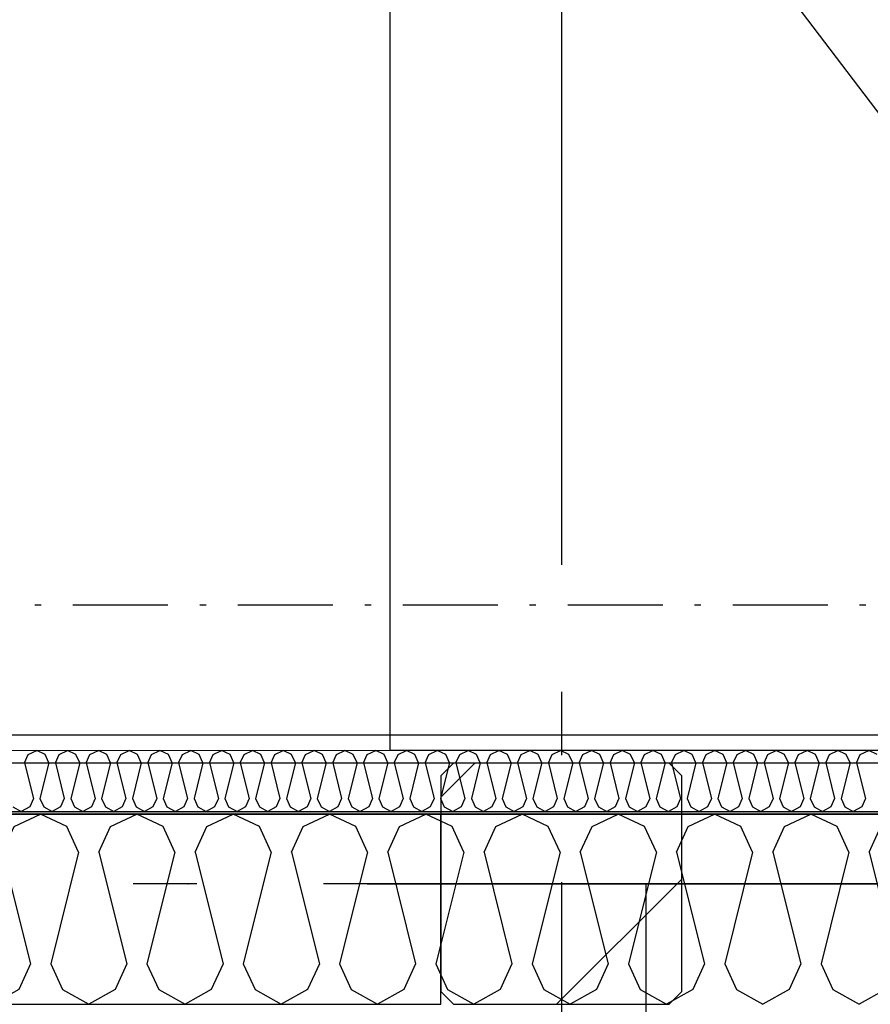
# Model space of a CAD drawing. Header units: millimetres. Extents: x -117798 to 93698, y -182207 to 252400.
# Tile 52 of 222: x -65500 to -64830, y -39112 to -38336. Entities that reach past the tile are written whole.
import ezdxf
from ezdxf.enums import TextEntityAlignment as Align

# ---------------------------------------------------------------- set-up
doc = ezdxf.new("R2010")
doc.units = ezdxf.units.MM
doc.header["$LTSCALE"] = 0.5
doc.header["$MEASUREMENT"] = 0
for name, pattern in [('Akselinje', [1500, 1000, -200, 100, -200]), ('Over snittplan', [260, 150, -50, 10, -50]), ('PLINE', [0]), ('Prikk & stiplet', [1340.555525, 705.555534, -352.777767, 0, -282.222223])]:
    doc.linetypes.add(name, pattern=pattern)
for name, color, linetype in [('222- Søyler', 7, 'Continuous'), ('222- Søyler  (Skravur)', 7, 'Continuous'), ('223- Bjelker', 7, 'Continuous'), ('223- Bjelker(Nye konstruksjoner)', 7, 'Continuous'), ('232- Ikke-bærende yttervegger', 7, 'Continuous'), ('232- Ikke-bærende yttervegger (Skravur)', 7, 'Continuous'), ('232- Ikke-bærende yttervegger (Skravur)(Nye konstruksjoner)', 7, 'Continuous'), ('232- Ikke-bærende yttervegger(Nye konstruksjoner)', 7, 'Continuous'), ('25-- Dekker(Nye konstruksjoner)', 7, 'Continuous'), ('256- Faste himlinger og overflatebehandling(Nye konstruksjoner)', 7, 'Continuous'), ('261- Primærkonstruksjon (tak)', 7, 'Continuous'), ('82-- Modullinjer', 7, 'Continuous'), ('862- M___Nettoareal(Nye konstruksjoner)', 7, 'Continuous'), ('862- M___Nettoareal(Polylinje)(Nye konstruksjoner)', 7, 'Continuous'), ('862- M___Nettoareal(Tekst)(Nye konstruksjoner)', 7, 'Continuous')]:
    doc.layers.add(name, color=color, linetype=linetype)
doc.layers.add('236- Innvendig kledning og overflate(Nye konstruksjoner)', color=7, linetype='Continuous', lineweight=0)
doc.styles.add('GENERATED_STYLE_1', font='arial.ttf')
doc.styles.add('GENERATED_STYLE_4', font='arial.ttf')

# ---------------------------------------------------------------- blocks, each defined once
blk = doc.blocks.new('Åpent ned_A-218_37', base_point=(-65895.92, -34228.21))
at = {"layer": '862- M___Nettoareal(Polylinje)(Nye konstruksjoner)', "linetype": 'PLINE', "flags": 128}
blk.add_lwpolyline([(-67075.66, -28334.43), (-67075.66, -38899.43), (-64450.66, -38899.43), (-64450.66, -28334.43)], close=True, dxfattribs=at)
at = {"layer": '862- M___Nettoareal(Tekst)(Nye konstruksjoner)', "style": 'GENERATED_STYLE_1'}
for tag, height, p in [('DUMMY_862', 150, (-66013.78, -33759.23)), ('ROOM_NAME', 150, (-66013.78, -34702.69)), ('DUMMY_861', 100, (-66170.92, -34331.24)), ('ROOM_NUMBER', 100, (-66170.92, -34720.05)), ('DUMMY_863', 100, (-65778.07, -34697.2))]:
    blk.add_attdef(tag, text='', height=height, rotation=90, dxfattribs=at).set_placement(p, align=Align.TOP_LEFT)
blk = doc.blocks.new('*X78')
at = {"layer": '232- Ikke-bærende yttervegger (Skravur)', "linetype": 'PLINE'}
for p, q in [((-65159.32, -38971.73), (-65168.16, -38967.55)), ((-65124.88, -38971.73), (-65104.16, -38961.93)), ((-65083.44, -38971.73), (-65104.16, -38961.93)), ((-65049, -38971.73), (-65028.28, -38961.93)), ((-65007.56, -38971.73), (-65028.28, -38961.93)), ((-64973.13, -38971.73), (-64952.4, -38961.93)), ((-64931.68, -38971.73), (-64952.4, -38961.93)), ((-64897.25, -38971.73), (-64876.52, -38961.93)), ((-64855.8, -38971.73), (-64876.52, -38961.93)), ((-64821.37, -38971.73), (-64800.65, -38961.93)), ((-64779.92, -38971.73), (-64800.65, -38961.93)), ((-64745.49, -38971.73), (-64724.77, -38961.93)), ((-64704.05, -38971.73), (-64724.77, -38961.93)), ((-64669.61, -38971.73), (-64648.89, -38961.93)), ((-64628.17, -38971.73), (-64648.89, -38961.93)), ((-64593.73, -38971.73), (-64573.01, -38961.93)), ((-64552.29, -38971.73), (-64573.01, -38961.93)), ((-64517.85, -38971.73), (-64497.13, -38961.93)), ((-64476.41, -38971.73), (-64497.13, -38961.93)), ((-64441.97, -38971.73), (-64421.25, -38961.93)), ((-64400.53, -38971.73), (-64421.25, -38961.93)), ((-65150.07, -38992.05), (-65159.32, -38971.73)), ((-65134.13, -38992.05), (-65124.88, -38971.73)), ((-65074.19, -38992.05), (-65083.44, -38971.73)), ((-65058.25, -38992.05), (-65049, -38971.73)), ((-64998.31, -38992.05), (-65007.56, -38971.73)), ((-64982.37, -38992.05), (-64973.13, -38971.73)), ((-64922.44, -38992.05), (-64931.68, -38971.73)), ((-64906.49, -38992.05), (-64897.25, -38971.73)), ((-64846.56, -38992.05), (-64855.8, -38971.73)), ((-64830.61, -38992.05), (-64821.37, -38971.73)), ((-64770.68, -38992.05), (-64779.92, -38971.73)), ((-64754.74, -38992.05), (-64745.49, -38971.73)), ((-64694.8, -38992.05), (-64704.05, -38971.73)), ((-64678.86, -38992.05), (-64669.61, -38971.73)), ((-64618.92, -38992.05), (-64628.17, -38971.73)), ((-64602.98, -38992.05), (-64593.73, -38971.73)), ((-64543.04, -38992.05), (-64552.29, -38971.73)), ((-64527.1, -38992.05), (-64517.85, -38971.73)), ((-64467.16, -38992.05), (-64476.41, -38971.73)), ((-64451.22, -38992.05), (-64441.97, -38971.73)), ((-64391.28, -38992.05), (-64400.53, -38971.73)), ((-65150.07, -38992.05), (-65168.16, -39064.4)), ((-65134.13, -38992.05), (-65112.13, -39080.04)), ((-65074.19, -38992.05), (-65096.19, -39080.04)), ((-65058.25, -38992.05), (-65036.25, -39080.04)), ((-64998.31, -38992.05), (-65020.31, -39080.04)), ((-64982.37, -38992.05), (-64960.37, -39080.04)), ((-64922.44, -38992.05), (-64944.43, -39080.04)), ((-64906.49, -38992.05), (-64884.5, -39080.04)), ((-64846.56, -38992.05), (-64868.55, -39080.04)), ((-64830.61, -38992.05), (-64808.62, -39080.04)), ((-64770.68, -38992.05), (-64792.67, -39080.04)), ((-64754.74, -38992.05), (-64732.74, -39080.04)), ((-64694.8, -38992.05), (-64716.8, -39080.04)), ((-64678.86, -38992.05), (-64656.86, -39080.04)), ((-64618.92, -38992.05), (-64640.92, -39080.04)), ((-64602.98, -38992.05), (-64580.98, -39080.04)), ((-64543.04, -38992.05), (-64565.04, -39080.04)), ((-64527.1, -38992.05), (-64505.1, -39080.04)), ((-64467.16, -38992.05), (-64489.16, -39080.04)), ((-64451.22, -38992.05), (-64429.22, -39080.04)), ((-64391.28, -38992.05), (-64413.28, -39080.04)), ((-65112.13, -39080.04), (-65121.38, -39100.36)), ((-65096.19, -39080.04), (-65086.94, -39100.36)), ((-65036.25, -39080.04), (-65045.5, -39100.36)), ((-65020.31, -39080.04), (-65011.06, -39100.36)), ((-64960.37, -39080.04), (-64969.62, -39100.36)), ((-64944.43, -39080.04), (-64935.19, -39100.36)), ((-64884.5, -39080.04), (-64893.74, -39100.36)), ((-64868.55, -39080.04), (-64859.31, -39100.36)), ((-64808.62, -39080.04), (-64817.86, -39100.36)), ((-64792.67, -39080.04), (-64783.43, -39100.36)), ((-64732.74, -39080.04), (-64741.98, -39100.36)), ((-64716.8, -39080.04), (-64707.55, -39100.36)), ((-64656.86, -39080.04), (-64666.11, -39100.36)), ((-64640.92, -39080.04), (-64631.67, -39100.36)), ((-64580.98, -39080.04), (-64590.23, -39100.36)), ((-64565.04, -39080.04), (-64555.79, -39100.36)), ((-64505.1, -39080.04), (-64514.35, -39100.36)), ((-64489.16, -39080.04), (-64479.91, -39100.36)), ((-64429.22, -39080.04), (-64438.47, -39100.36)), ((-64413.28, -39080.04), (-64404.03, -39100.36)), ((-65168.16, -39088.64), (-65162.82, -39100.36)), ((-65162.82, -39100.36), (-65142.1, -39111.93)), ((-65121.38, -39100.36), (-65142.1, -39111.93)), ((-65086.94, -39100.36), (-65066.22, -39111.93)), ((-65045.5, -39100.36), (-65066.22, -39111.93)), ((-65011.06, -39100.36), (-64990.34, -39111.93)), ((-64969.62, -39100.36), (-64990.34, -39111.93)), ((-64935.19, -39100.36), (-64914.46, -39111.93)), ((-64893.74, -39100.36), (-64914.46, -39111.93)), ((-64859.31, -39100.36), (-64838.59, -39111.93)), ((-64817.86, -39100.36), (-64838.59, -39111.93)), ((-64783.43, -39100.36), (-64762.71, -39111.93)), ((-64741.98, -39100.36), (-64762.71, -39111.93)), ((-64707.55, -39100.36), (-64686.83, -39111.93)), ((-64666.11, -39100.36), (-64686.83, -39111.93)), ((-64631.67, -39100.36), (-64610.95, -39111.93)), ((-64590.23, -39100.36), (-64610.95, -39111.93)), ((-64555.79, -39100.36), (-64535.07, -39111.93)), ((-64514.35, -39100.36), (-64535.07, -39111.93)), ((-64479.91, -39100.36), (-64459.19, -39111.93)), ((-64438.47, -39100.36), (-64459.19, -39111.93)), ((-64404.03, -39100.36), (-64388.16, -39109.22))]:
    blk.add_line(p, q, dxfattribs=at)
blk = doc.blocks.new('*X372')
at = {"layer": '232- Ikke-bærende yttervegger (Skravur)(Nye konstruksjoner)', "linetype": 'PLINE'}
for p, q in [((-65493.22, -38915.07), (-65486.59, -38911.93)), ((-65479.96, -38915.07), (-65486.59, -38911.93)), ((-65468.94, -38915.07), (-65462.31, -38911.93)), ((-65455.68, -38915.07), (-65462.31, -38911.93)), ((-65444.66, -38915.07), (-65438.03, -38911.93)), ((-65431.4, -38915.07), (-65438.03, -38911.93)), ((-65420.38, -38915.07), (-65413.75, -38911.93)), ((-65407.12, -38915.07), (-65413.75, -38911.93)), ((-65396.1, -38915.07), (-65389.47, -38911.93)), ((-65382.84, -38915.07), (-65389.47, -38911.93)), ((-65371.82, -38915.07), (-65365.19, -38911.93)), ((-65358.55, -38915.07), (-65365.19, -38911.93)), ((-65347.54, -38915.07), (-65340.9, -38911.93)), ((-65334.27, -38915.07), (-65340.9, -38911.93)), ((-65323.25, -38915.07), (-65316.62, -38911.93)), ((-65309.99, -38915.07), (-65316.62, -38911.93)), ((-65298.97, -38915.07), (-65292.34, -38911.93)), ((-65285.71, -38915.07), (-65292.34, -38911.93)), ((-65274.69, -38915.07), (-65268.06, -38911.93)), ((-65261.43, -38915.07), (-65268.06, -38911.93)), ((-65250.41, -38915.07), (-65243.78, -38911.93)), ((-65237.15, -38915.07), (-65243.78, -38911.93)), ((-65226.13, -38915.07), (-65219.5, -38911.93)), ((-65212.87, -38915.07), (-65219.5, -38911.93)), ((-65201.85, -38915.07), (-65195.22, -38911.93)), ((-65188.59, -38915.07), (-65195.22, -38911.93)), ((-65177.57, -38915.07), (-65170.94, -38911.93)), ((-65164.3, -38915.07), (-65170.94, -38911.93)), ((-65153.28, -38915.07), (-65146.65, -38911.93)), ((-65140.02, -38915.07), (-65146.65, -38911.93)), ((-65129, -38915.07), (-65122.37, -38911.93)), ((-65115.74, -38915.07), (-65122.37, -38911.93)), ((-65104.72, -38915.07), (-65098.09, -38911.93)), ((-65091.46, -38915.07), (-65098.09, -38911.93)), ((-65080.44, -38915.07), (-65073.81, -38911.93)), ((-65067.18, -38915.07), (-65073.81, -38911.93)), ((-65056.16, -38915.07), (-65049.53, -38911.93)), ((-65042.9, -38915.07), (-65049.53, -38911.93)), ((-65031.88, -38915.07), (-65025.25, -38911.93)), ((-65018.62, -38915.07), (-65025.25, -38911.93)), ((-65007.6, -38915.07), (-65000.97, -38911.93)), ((-64994.34, -38915.07), (-65000.97, -38911.93)), ((-64983.32, -38915.07), (-64976.69, -38911.93)), ((-64970.05, -38915.07), (-64976.69, -38911.93)), ((-64959.03, -38915.07), (-64952.4, -38911.93)), ((-64945.77, -38915.07), (-64952.4, -38911.93)), ((-64934.75, -38915.07), (-64928.12, -38911.93)), ((-64921.49, -38915.07), (-64928.12, -38911.93)), ((-64910.47, -38915.07), (-64903.84, -38911.93)), ((-64897.21, -38915.07), (-64903.84, -38911.93)), ((-64886.19, -38915.07), (-64879.56, -38911.93)), ((-64872.93, -38915.07), (-64879.56, -38911.93)), ((-64861.91, -38915.07), (-64855.28, -38911.93)), ((-64848.65, -38915.07), (-64855.28, -38911.93)), ((-64837.63, -38915.07), (-64831, -38911.93)), ((-64824.37, -38915.07), (-64831, -38911.93)), ((-65496.18, -38921.57), (-65493.22, -38915.07)), ((-65496.18, -38921.57), (-65489.14, -38949.72)), ((-65477, -38921.57), (-65484.04, -38949.72)), ((-65477, -38921.57), (-65479.96, -38915.07)), ((-65471.9, -38921.57), (-65468.94, -38915.07)), ((-65471.9, -38921.57), (-65464.86, -38949.72)), ((-65452.72, -38921.57), (-65459.76, -38949.72)), ((-65452.72, -38921.57), (-65455.68, -38915.07)), ((-65447.62, -38921.57), (-65444.66, -38915.07)), ((-65447.62, -38921.57), (-65440.58, -38949.72)), ((-65428.44, -38921.57), (-65435.48, -38949.72)), ((-65428.44, -38921.57), (-65431.4, -38915.07)), ((-65423.34, -38921.57), (-65420.38, -38915.07)), ((-65423.34, -38921.57), (-65416.3, -38949.72)), ((-65404.16, -38921.57), (-65411.2, -38949.72)), ((-65404.16, -38921.57), (-65407.12, -38915.07)), ((-65399.06, -38921.57), (-65396.1, -38915.07)), ((-65399.06, -38921.57), (-65392.02, -38949.72)), ((-65379.88, -38921.57), (-65386.92, -38949.72)), ((-65379.88, -38921.57), (-65382.84, -38915.07)), ((-65374.78, -38921.57), (-65371.82, -38915.07)), ((-65374.78, -38921.57), (-65367.74, -38949.72)), ((-65355.6, -38921.57), (-65362.63, -38949.72)), ((-65355.6, -38921.57), (-65358.55, -38915.07)), ((-65350.49, -38921.57), (-65347.54, -38915.07)), ((-65350.49, -38921.57), (-65343.45, -38949.72)), ((-65331.31, -38921.57), (-65338.35, -38949.72)), ((-65331.31, -38921.57), (-65334.27, -38915.07)), ((-65326.21, -38921.57), (-65323.25, -38915.07)), ((-65326.21, -38921.57), (-65319.17, -38949.72)), ((-65307.03, -38921.57), (-65314.07, -38949.72)), ((-65307.03, -38921.57), (-65309.99, -38915.07)), ((-65301.93, -38921.57), (-65298.97, -38915.07)), ((-65301.93, -38921.57), (-65294.89, -38949.72)), ((-65282.75, -38921.57), (-65289.79, -38949.72)), ((-65282.75, -38921.57), (-65285.71, -38915.07)), ((-65277.65, -38921.57), (-65274.69, -38915.07)), ((-65277.65, -38921.57), (-65270.61, -38949.72)), ((-65258.47, -38921.57), (-65265.51, -38949.72)), ((-65258.47, -38921.57), (-65261.43, -38915.07)), ((-65253.37, -38921.57), (-65250.41, -38915.07)), ((-65253.37, -38921.57), (-65246.33, -38949.72)), ((-65234.19, -38921.57), (-65241.23, -38949.72)), ((-65234.19, -38921.57), (-65237.15, -38915.07)), ((-65229.09, -38921.57), (-65226.13, -38915.07)), ((-65229.09, -38921.57), (-65222.05, -38949.72)), ((-65209.91, -38921.57), (-65216.95, -38949.72)), ((-65209.91, -38921.57), (-65212.87, -38915.07)), ((-65204.81, -38921.57), (-65201.85, -38915.07)), ((-65204.81, -38921.57), (-65197.77, -38949.72)), ((-65185.63, -38921.57), (-65192.67, -38949.72)), ((-65185.63, -38921.57), (-65188.59, -38915.07)), ((-65180.53, -38921.57), (-65177.57, -38915.07)), ((-65180.53, -38921.57), (-65173.49, -38949.72)), ((-65161.35, -38921.57), (-65168.38, -38949.72)), ((-65161.35, -38921.57), (-65164.3, -38915.07)), ((-65156.24, -38921.57), (-65153.28, -38915.07)), ((-65156.24, -38921.57), (-65149.2, -38949.72)), ((-65137.06, -38921.57), (-65144.1, -38949.72)), ((-65137.06, -38921.57), (-65140.02, -38915.07)), ((-65131.96, -38921.57), (-65129, -38915.07)), ((-65131.96, -38921.57), (-65124.92, -38949.72)), ((-65112.78, -38921.57), (-65119.82, -38949.72)), ((-65112.78, -38921.57), (-65115.74, -38915.07)), ((-65107.68, -38921.57), (-65104.72, -38915.07)), ((-65107.68, -38921.57), (-65100.64, -38949.72)), ((-65088.5, -38921.57), (-65095.54, -38949.72)), ((-65088.5, -38921.57), (-65091.46, -38915.07)), ((-65083.4, -38921.57), (-65080.44, -38915.07)), ((-65083.4, -38921.57), (-65076.36, -38949.72)), ((-65064.22, -38921.57), (-65071.26, -38949.72)), ((-65064.22, -38921.57), (-65067.18, -38915.07)), ((-65059.12, -38921.57), (-65056.16, -38915.07)), ((-65059.12, -38921.57), (-65052.08, -38949.72)), ((-65039.94, -38921.57), (-65046.98, -38949.72)), ((-65039.94, -38921.57), (-65042.9, -38915.07)), ((-65034.84, -38921.57), (-65031.88, -38915.07)), ((-65034.84, -38921.57), (-65027.8, -38949.72)), ((-65015.66, -38921.57), (-65022.7, -38949.72)), ((-65015.66, -38921.57), (-65018.62, -38915.07)), ((-65010.56, -38921.57), (-65007.6, -38915.07)), ((-65010.56, -38921.57), (-65003.52, -38949.72)), ((-64991.38, -38921.57), (-64998.42, -38949.72)), ((-64991.38, -38921.57), (-64994.34, -38915.07)), ((-64986.27, -38921.57), (-64983.32, -38915.07)), ((-64986.27, -38921.57), (-64979.24, -38949.72)), ((-64967.1, -38921.57), (-64974.13, -38949.72)), ((-64967.1, -38921.57), (-64970.05, -38915.07)), ((-64961.99, -38921.57), (-64959.03, -38915.07)), ((-64961.99, -38921.57), (-64954.95, -38949.72)), ((-64942.81, -38921.57), (-64949.85, -38949.72)), ((-64942.81, -38921.57), (-64945.77, -38915.07)), ((-64937.71, -38921.57), (-64934.75, -38915.07)), ((-64937.71, -38921.57), (-64930.67, -38949.72)), ((-64918.53, -38921.57), (-64925.57, -38949.72)), ((-64918.53, -38921.57), (-64921.49, -38915.07)), ((-64913.43, -38921.57), (-64910.47, -38915.07)), ((-64913.43, -38921.57), (-64906.39, -38949.72)), ((-64894.25, -38921.57), (-64901.29, -38949.72)), ((-64894.25, -38921.57), (-64897.21, -38915.07)), ((-64889.15, -38921.57), (-64886.19, -38915.07)), ((-64889.15, -38921.57), (-64882.11, -38949.72)), ((-64869.97, -38921.57), (-64877.01, -38949.72)), ((-64869.97, -38921.57), (-64872.93, -38915.07)), ((-64864.87, -38921.57), (-64861.91, -38915.07)), ((-64864.87, -38921.57), (-64857.83, -38949.72)), ((-64845.69, -38921.57), (-64852.73, -38949.72)), ((-64845.69, -38921.57), (-64848.65, -38915.07)), ((-64840.59, -38921.57), (-64837.63, -38915.07)), ((-64840.59, -38921.57), (-64833.55, -38949.72)), ((-65489.14, -38949.72), (-65492.1, -38956.23)), ((-65484.04, -38949.72), (-65481.08, -38956.23)), ((-65464.86, -38949.72), (-65467.82, -38956.23)), ((-65459.76, -38949.72), (-65456.8, -38956.23)), ((-65440.58, -38949.72), (-65443.54, -38956.23)), ((-65435.48, -38949.72), (-65432.52, -38956.23)), ((-65416.3, -38949.72), (-65419.26, -38956.23)), ((-65411.2, -38949.72), (-65408.24, -38956.23)), ((-65392.02, -38949.72), (-65394.98, -38956.23)), ((-65386.92, -38949.72), (-65383.96, -38956.23)), ((-65367.74, -38949.72), (-65370.7, -38956.23)), ((-65362.63, -38949.72), (-65359.68, -38956.23)), ((-65343.45, -38949.72), (-65346.41, -38956.23)), ((-65338.35, -38949.72), (-65335.39, -38956.23)), ((-65319.17, -38949.72), (-65322.13, -38956.23)), ((-65314.07, -38949.72), (-65311.11, -38956.23)), ((-65294.89, -38949.72), (-65297.85, -38956.23)), ((-65289.79, -38949.72), (-65286.83, -38956.23)), ((-65270.61, -38949.72), (-65273.57, -38956.23)), ((-65265.51, -38949.72), (-65262.55, -38956.23)), ((-65246.33, -38949.72), (-65249.29, -38956.23)), ((-65241.23, -38949.72), (-65238.27, -38956.23)), ((-65222.05, -38949.72), (-65225.01, -38956.23)), ((-65216.95, -38949.72), (-65213.99, -38956.23)), ((-65197.77, -38949.72), (-65200.73, -38956.23)), ((-65192.67, -38949.72), (-65189.71, -38956.23)), ((-65173.49, -38949.72), (-65176.44, -38956.23)), ((-65168.38, -38949.72), (-65165.43, -38956.23)), ((-65149.2, -38949.72), (-65152.16, -38956.23)), ((-65144.1, -38949.72), (-65141.14, -38956.23)), ((-65124.92, -38949.72), (-65127.88, -38956.23)), ((-65119.82, -38949.72), (-65116.86, -38956.23)), ((-65100.64, -38949.72), (-65103.6, -38956.23)), ((-65095.54, -38949.72), (-65092.58, -38956.23)), ((-65076.36, -38949.72), (-65079.32, -38956.23)), ((-65071.26, -38949.72), (-65068.3, -38956.23)), ((-65052.08, -38949.72), (-65055.04, -38956.23)), ((-65046.98, -38949.72), (-65044.02, -38956.23)), ((-65027.8, -38949.72), (-65030.76, -38956.23)), ((-65022.7, -38949.72), (-65019.74, -38956.23)), ((-65003.52, -38949.72), (-65006.48, -38956.23)), ((-64998.42, -38949.72), (-64995.46, -38956.23)), ((-64979.24, -38949.72), (-64982.19, -38956.23)), ((-64974.13, -38949.72), (-64971.18, -38956.23)), ((-64954.95, -38949.72), (-64957.91, -38956.23)), ((-64949.85, -38949.72), (-64946.89, -38956.23)), ((-64930.67, -38949.72), (-64933.63, -38956.23)), ((-64925.57, -38949.72), (-64922.61, -38956.23)), ((-64906.39, -38949.72), (-64909.35, -38956.23)), ((-64901.29, -38949.72), (-64898.33, -38956.23)), ((-64882.11, -38949.72), (-64885.07, -38956.23)), ((-64877.01, -38949.72), (-64874.05, -38956.23)), ((-64857.83, -38949.72), (-64860.79, -38956.23)), ((-64852.73, -38949.72), (-64849.77, -38956.23)), ((-64833.55, -38949.72), (-64836.51, -38956.23)), ((-65505.36, -38956.23), (-65498.73, -38959.93)), ((-65492.1, -38956.23), (-65498.73, -38959.93)), ((-65481.08, -38956.23), (-65474.45, -38959.93)), ((-65467.82, -38956.23), (-65474.45, -38959.93)), ((-65456.8, -38956.23), (-65450.17, -38959.93)), ((-65443.54, -38956.23), (-65450.17, -38959.93)), ((-65432.52, -38956.23), (-65425.89, -38959.93)), ((-65419.26, -38956.23), (-65425.89, -38959.93)), ((-65408.24, -38956.23), (-65401.61, -38959.93)), ((-65394.98, -38956.23), (-65401.61, -38959.93)), ((-65383.96, -38956.23), (-65377.33, -38959.93)), ((-65370.7, -38956.23), (-65377.33, -38959.93)), ((-65359.68, -38956.23), (-65353.04, -38959.93)), ((-65346.41, -38956.23), (-65353.04, -38959.93)), ((-65335.39, -38956.23), (-65328.76, -38959.93)), ((-65322.13, -38956.23), (-65328.76, -38959.93)), ((-65311.11, -38956.23), (-65304.48, -38959.93)), ((-65297.85, -38956.23), (-65304.48, -38959.93)), ((-65286.83, -38956.23), (-65280.2, -38959.93)), ((-65273.57, -38956.23), (-65280.2, -38959.93)), ((-65262.55, -38956.23), (-65255.92, -38959.93)), ((-65249.29, -38956.23), (-65255.92, -38959.93)), ((-65238.27, -38956.23), (-65231.64, -38959.93)), ((-65225.01, -38956.23), (-65231.64, -38959.93)), ((-65213.99, -38956.23), (-65207.36, -38959.93)), ((-65200.73, -38956.23), (-65207.36, -38959.93)), ((-65189.71, -38956.23), (-65183.08, -38959.93)), ((-65176.44, -38956.23), (-65183.08, -38959.93)), ((-65165.43, -38956.23), (-65158.79, -38959.93)), ((-65152.16, -38956.23), (-65158.79, -38959.93)), ((-65141.14, -38956.23), (-65134.51, -38959.93)), ((-65127.88, -38956.23), (-65134.51, -38959.93)), ((-65116.86, -38956.23), (-65110.23, -38959.93)), ((-65103.6, -38956.23), (-65110.23, -38959.93)), ((-65092.58, -38956.23), (-65085.95, -38959.93)), ((-65079.32, -38956.23), (-65085.95, -38959.93)), ((-65068.3, -38956.23), (-65061.67, -38959.93)), ((-65055.04, -38956.23), (-65061.67, -38959.93)), ((-65044.02, -38956.23), (-65037.39, -38959.93)), ((-65030.76, -38956.23), (-65037.39, -38959.93)), ((-65019.74, -38956.23), (-65013.11, -38959.93)), ((-65006.48, -38956.23), (-65013.11, -38959.93)), ((-64995.46, -38956.23), (-64988.83, -38959.93)), ((-64982.19, -38956.23), (-64988.83, -38959.93)), ((-64971.18, -38956.23), (-64964.54, -38959.93)), ((-64957.91, -38956.23), (-64964.54, -38959.93)), ((-64946.89, -38956.23), (-64940.26, -38959.93)), ((-64933.63, -38956.23), (-64940.26, -38959.93)), ((-64922.61, -38956.23), (-64915.98, -38959.93)), ((-64909.35, -38956.23), (-64915.98, -38959.93)), ((-64898.33, -38956.23), (-64891.7, -38959.93)), ((-64885.07, -38956.23), (-64891.7, -38959.93)), ((-64874.05, -38956.23), (-64867.42, -38959.93)), ((-64860.79, -38956.23), (-64867.42, -38959.93)), ((-64849.77, -38956.23), (-64843.14, -38959.93)), ((-64836.51, -38956.23), (-64843.14, -38959.93))]:
    blk.add_line(p, q, dxfattribs=at)
blk = doc.blocks.new('*X725')
at = {"layer": '232- Ikke-bærende yttervegger (Skravur)(Nye konstruksjoner)', "linetype": 'PLINE'}
for p, q in [((-66035.43, -38971.73), (-66014.71, -38961.93)), ((-65993.99, -38971.73), (-66014.71, -38961.93)), ((-65959.55, -38971.73), (-65938.83, -38961.93)), ((-65918.11, -38971.73), (-65938.83, -38961.93)), ((-65883.67, -38971.73), (-65862.95, -38961.93)), ((-65842.23, -38971.73), (-65862.95, -38961.93)), ((-65807.79, -38971.73), (-65787.07, -38961.93)), ((-65766.35, -38971.73), (-65787.07, -38961.93)), ((-65731.92, -38971.73), (-65711.19, -38961.93)), ((-65690.47, -38971.73), (-65711.19, -38961.93)), ((-65656.04, -38971.73), (-65635.31, -38961.93)), ((-65614.59, -38971.73), (-65635.31, -38961.93)), ((-65580.16, -38971.73), (-65559.44, -38961.93)), ((-65538.71, -38971.73), (-65559.44, -38961.93)), ((-65504.28, -38971.73), (-65483.56, -38961.93)), ((-65462.83, -38971.73), (-65483.56, -38961.93)), ((-65428.4, -38971.73), (-65407.68, -38961.93)), ((-65386.96, -38971.73), (-65407.68, -38961.93)), ((-65352.52, -38971.73), (-65331.8, -38961.93)), ((-65311.08, -38971.73), (-65331.8, -38961.93)), ((-65276.64, -38971.73), (-65255.92, -38961.93)), ((-65235.2, -38971.73), (-65255.92, -38961.93)), ((-65200.76, -38971.73), (-65180.04, -38961.93)), ((-65168.16, -38967.55), (-65180.04, -38961.93)), ((-66038.16, -38977.73), (-66035.43, -38971.73)), ((-65984.74, -38992.05), (-65993.99, -38971.73)), ((-65968.8, -38992.05), (-65959.55, -38971.73)), ((-65908.86, -38992.05), (-65918.11, -38971.73)), ((-65892.92, -38992.05), (-65883.67, -38971.73)), ((-65832.98, -38992.05), (-65842.23, -38971.73)), ((-65817.04, -38992.05), (-65807.79, -38971.73)), ((-65757.1, -38992.05), (-65766.35, -38971.73)), ((-65741.16, -38992.05), (-65731.92, -38971.73)), ((-65681.23, -38992.05), (-65690.47, -38971.73)), ((-65665.28, -38992.05), (-65656.04, -38971.73)), ((-65605.35, -38992.05), (-65614.59, -38971.73)), ((-65589.4, -38992.05), (-65580.16, -38971.73)), ((-65529.47, -38992.05), (-65538.71, -38971.73)), ((-65513.53, -38992.05), (-65504.28, -38971.73)), ((-65453.59, -38992.05), (-65462.83, -38971.73)), ((-65437.65, -38992.05), (-65428.4, -38971.73)), ((-65377.71, -38992.05), (-65386.96, -38971.73)), ((-65361.77, -38992.05), (-65352.52, -38971.73)), ((-65301.83, -38992.05), (-65311.08, -38971.73)), ((-65285.89, -38992.05), (-65276.64, -38971.73)), ((-65225.95, -38992.05), (-65235.2, -38971.73)), ((-65210.01, -38992.05), (-65200.76, -38971.73)), ((-65984.74, -38992.05), (-66006.74, -39080.04)), ((-65968.8, -38992.05), (-65946.8, -39080.04)), ((-65908.86, -38992.05), (-65930.86, -39080.04)), ((-65892.92, -38992.05), (-65870.92, -39080.04)), ((-65832.98, -38992.05), (-65854.98, -39080.04)), ((-65817.04, -38992.05), (-65795.04, -39080.04)), ((-65757.1, -38992.05), (-65779.1, -39080.04)), ((-65741.16, -38992.05), (-65719.16, -39080.04)), ((-65681.23, -38992.05), (-65703.22, -39080.04)), ((-65665.28, -38992.05), (-65643.29, -39080.04)), ((-65605.35, -38992.05), (-65627.34, -39080.04)), ((-65589.4, -38992.05), (-65567.41, -39080.04)), ((-65529.47, -38992.05), (-65551.46, -39080.04)), ((-65513.53, -38992.05), (-65491.53, -39080.04)), ((-65453.59, -38992.05), (-65475.59, -39080.04)), ((-65437.65, -38992.05), (-65415.65, -39080.04)), ((-65377.71, -38992.05), (-65399.71, -39080.04)), ((-65361.77, -38992.05), (-65339.77, -39080.04)), ((-65301.83, -38992.05), (-65323.83, -39080.04)), ((-65285.89, -38992.05), (-65263.89, -39080.04)), ((-65225.95, -38992.05), (-65247.95, -39080.04)), ((-65210.01, -38992.05), (-65188.01, -39080.04)), ((-66038.16, -39018.13), (-66022.68, -39080.04)), ((-65168.16, -39064.4), (-65172.07, -39080.04)), ((-66022.68, -39080.04), (-66031.93, -39100.36)), ((-66006.74, -39080.04), (-65997.49, -39100.36)), ((-65946.8, -39080.04), (-65956.05, -39100.36)), ((-65930.86, -39080.04), (-65921.61, -39100.36)), ((-65870.92, -39080.04), (-65880.17, -39100.36)), ((-65854.98, -39080.04), (-65845.73, -39100.36)), ((-65795.04, -39080.04), (-65804.29, -39100.36)), ((-65779.1, -39080.04), (-65769.85, -39100.36)), ((-65719.16, -39080.04), (-65728.41, -39100.36)), ((-65703.22, -39080.04), (-65693.98, -39100.36)), ((-65643.29, -39080.04), (-65652.53, -39100.36)), ((-65627.34, -39080.04), (-65618.1, -39100.36)), ((-65567.41, -39080.04), (-65576.65, -39100.36)), ((-65551.46, -39080.04), (-65542.22, -39100.36)), ((-65491.53, -39080.04), (-65500.77, -39100.36)), ((-65475.59, -39080.04), (-65466.34, -39100.36)), ((-65415.65, -39080.04), (-65424.9, -39100.36)), ((-65399.71, -39080.04), (-65390.46, -39100.36)), ((-65339.77, -39080.04), (-65349.02, -39100.36)), ((-65323.83, -39080.04), (-65314.58, -39100.36)), ((-65263.89, -39080.04), (-65273.14, -39100.36)), ((-65247.95, -39080.04), (-65238.7, -39100.36)), ((-65188.01, -39080.04), (-65197.26, -39100.36)), ((-65172.07, -39080.04), (-65168.16, -39088.64)), ((-66031.93, -39100.36), (-66038.16, -39103.84)), ((-65997.49, -39100.36), (-65976.77, -39111.93)), ((-65956.05, -39100.36), (-65976.77, -39111.93)), ((-65921.61, -39100.36), (-65900.89, -39111.93)), ((-65880.17, -39100.36), (-65900.89, -39111.93)), ((-65845.73, -39100.36), (-65825.01, -39111.93)), ((-65804.29, -39100.36), (-65825.01, -39111.93)), ((-65769.85, -39100.36), (-65749.13, -39111.93)), ((-65728.41, -39100.36), (-65749.13, -39111.93)), ((-65693.98, -39100.36), (-65673.25, -39111.93)), ((-65652.53, -39100.36), (-65673.25, -39111.93)), ((-65618.1, -39100.36), (-65597.38, -39111.93)), ((-65576.65, -39100.36), (-65597.38, -39111.93)), ((-65542.22, -39100.36), (-65521.5, -39111.93)), ((-65500.77, -39100.36), (-65521.5, -39111.93)), ((-65466.34, -39100.36), (-65445.62, -39111.93)), ((-65424.9, -39100.36), (-65445.62, -39111.93)), ((-65390.46, -39100.36), (-65369.74, -39111.93)), ((-65349.02, -39100.36), (-65369.74, -39111.93)), ((-65314.58, -39100.36), (-65293.86, -39111.93)), ((-65273.14, -39100.36), (-65293.86, -39111.93)), ((-65238.7, -39100.36), (-65217.98, -39111.93)), ((-65197.26, -39100.36), (-65217.98, -39111.93))]:
    blk.add_line(p, q, dxfattribs=at)
blk = doc.blocks.new('Standard grid marker[90]', base_point=(20939.46, -39016.93))
at = {"layer": '82-- Modullinjer', "linetype": 'Akselinje'}
blk.add_line((20739.46, -39016.93), (-81321.28, -39016.93), dxfattribs=at)
at = {"layer": '82-- Modullinjer', "style": 'GENERATED_STYLE_4'}
for tag, p in [('AC_MarkerText_1_0', (21061.96, -39056.93)), ('AC_MarkerText_1_1', (-81898.78, -39056.93))]:
    blk.add_attdef(tag, text='', height=175, rotation=90, dxfattribs=at).set_placement(p, align=Align.TOP_CENTER)
blk = doc.blocks.new('Standard grid marker[212]', base_point=(-65073.16, 26434.41))
at = {"layer": '82-- Modullinjer', "linetype": 'Akselinje'}
blk.add_line((-65073.16, 26234.41), (-65073.16, -50374.43), dxfattribs=at)
at = {"layer": '82-- Modullinjer', "style": 'GENERATED_STYLE_4'}
for tag, p in [('AC_MarkerText_1_0', (-65200.66, 26644.41)), ('AC_MarkerText_1_1', (-65200.66, -50864.43))]:
    blk.add_attdef(tag, text='', height=175, rotation=90, dxfattribs=at).set_placement(p, align=Align.TOP_CENTER)

msp = doc.modelspace()

# ---------------------------------------------------------------- hatches: boundary and pattern name
at = {"layer": '222- Søyler  (Skravur)', "linetype": 'Continuous'}
h = msp.add_hatch(dxfattribs=at)
h.set_pattern_fill('Skrålinjer_3', color=256, style=0, pattern_type=2)
h.set_pattern_definition([(45, (0, 0), (-127.2792, 127.2792), [])])
h.paths.add_polyline_path([(-64978.16, -39101.93), (-64978.16, -38931.93), (-64988.16, -38921.93), (-65158.16, -38921.93), (-65168.16, -38931.93), (-65168.16, -39101.93), (-65158.16, -39111.93), (-64988.16, -39111.93)])
at = {"layer": '232- Ikke-bærende yttervegger (Skravur)(Nye konstruksjoner)', "linetype": 'Continuous'}
h = msp.add_hatch(dxfattribs=at)
h.set_pattern_fill('Gips', color=256, style=0, pattern_type=2)
h.set_pattern_definition([(0, (0, 0), (0, 86.60254), [0, -50]), (0, (25, 43.3), (0, 86.60254), [0, -50])])
h.paths.add_polyline_path([(-64450.66, -38899.43), (-67528.16, -38899.43), (-67528.16, -38911.93), (-64450.66, -38911.93)])
msp.add_hatch(color=256, dxfattribs=at).paths.add_polyline_path([(-64390.16, -38959.93), (-67528.16, -38959.93), (-67528.16, -38961.93), (-64390.16, -38961.93)])

# ---------------------------------------------------------------- linework, layer by layer
at = {"layer": '222- Søyler', "linetype": 'PLINE', "flags": 128}
msp.add_lwpolyline([(-64978.16, -39101.93), (-64978.16, -38931.93), (-64988.16, -38921.93), (-65158.16, -38921.93), (-65168.16, -38931.93), (-65168.16, -39101.93), (-65158.16, -39111.93), (-64988.16, -39111.93)], close=True, dxfattribs=at)
at = {"layer": '223- Bjelker', "linetype": 'Over snittplan'}
msp.add_line((-64288.16, -38921.93), (-77768.16, -38921.93), dxfattribs=at)
at = {"layer": '223- Bjelker(Nye konstruksjoner)', "linetype": 'Over snittplan'}
msp.add_line((-68578.16, -38796.93), (-64388.16, -38796.93), dxfattribs=at)
at = {"layer": '223- Bjelker(Nye konstruksjoner)', "linetype": 'Prikk & stiplet'}
msp.add_line((-68578.16, -39016.93), (-64388.16, -39016.93), dxfattribs=at)
at = {"layer": '232- Ikke-bærende yttervegger', "linetype": 'PLINE', "flags": 128}
for points in [[(-65168.16, -38961.93), (-66038.16, -38961.93)], [(-64388.16, -38961.93), (-65168.16, -38961.93)], [(-65168.16, -39111.93), (-65168.16, -38961.93)], [(-66038.16, -39111.93), (-65168.16, -39111.93)]]:
    msp.add_lwpolyline(points, dxfattribs=at)
at = {"layer": '232- Ikke-bærende yttervegger(Nye konstruksjoner)', "linetype": 'PLINE'}
msp.add_line((-67528.16, -38959.93), (-64438.16, -38959.93), dxfattribs=at)
at = {"layer": '232- Ikke-bærende yttervegger(Nye konstruksjoner)', "linetype": 'PLINE', "flags": 128}
for points in [[(-67528.16, -38961.93), (-64388.16, -38961.93)], [(-65168.16, -38961.93), (-66038.16, -38961.93)], [(-66038.16, -39111.93), (-65168.16, -39111.93)]]:
    msp.add_lwpolyline(points, dxfattribs=at)
at = {"layer": '236- Innvendig kledning og overflate(Nye konstruksjoner)', "linetype": 'PLINE'}
msp.add_line((-64438.16, -38911.93), (-67528.16, -38911.93), dxfattribs=at)
at = {"layer": '236- Innvendig kledning og overflate(Nye konstruksjoner)', "linetype": 'PLINE', "flags": 128}
msp.add_lwpolyline([(-64450.66, -38899.43), (-67025.45, -38899.43)], dxfattribs=at)
at = {"layer": '25-- Dekker(Nye konstruksjoner)', "linetype": 'PLINE', "flags": 128}
for points in [[(-65208.16, -38911.93), (-65208.16, -28321.93)], [(-64438.16, -38911.93), (-65208.16, -38911.93)]]:
    msp.add_lwpolyline(points, dxfattribs=at)
at = {"layer": '256- Faste himlinger og overflatebehandling(Nye konstruksjoner)', "linetype": 'PLINE'}
msp.add_line((-64450.66, -38899.43), (-67025.45, -35511.93), dxfattribs=at)
at = {"layer": '256- Faste himlinger og overflatebehandling(Nye konstruksjoner)', "linetype": 'PLINE', "flags": 128}
msp.add_lwpolyline([(-64388.16, -38921.93), (-68538.16, -38921.93)], dxfattribs=at)
at = {"layer": '261- Primærkonstruksjon (tak)', "linetype": 'PLINE', "flags": 128}
for points in [[(-65006.35, -39016.93), (-64388.16, -39016.93)], [(-65006.35, -39167.93), (-65006.35, -39016.93)]]:
    msp.add_lwpolyline(points, dxfattribs=at)

# ---------------------------------------------------------------- block references
at = {"layer": '232- Ikke-bærende yttervegger'}
msp.add_blockref('*X78', (0, 0), dxfattribs=at)
at = {"layer": '232- Ikke-bærende yttervegger(Nye konstruksjoner)'}
for name in ['*X372', '*X725']:
    msp.add_blockref(name, (0, 0), dxfattribs=at)
at = {"layer": '82-- Modullinjer', "linetype": 'PLINE'}
for name, p in [('Standard grid marker[212]', (-65073.16, 26434.41)), ('Standard grid marker[90]', (20939.46, -39016.93))]:
    msp.add_blockref(name, p, dxfattribs=at)
at = {"layer": '862- M___Nettoareal(Nye konstruksjoner)', "linetype": 'Continuous'}
msp.add_blockref('Åpent ned_A-218_37', (-65895.92, -34228.21), dxfattribs=at)

doc.saveas('drawing.dxf')
